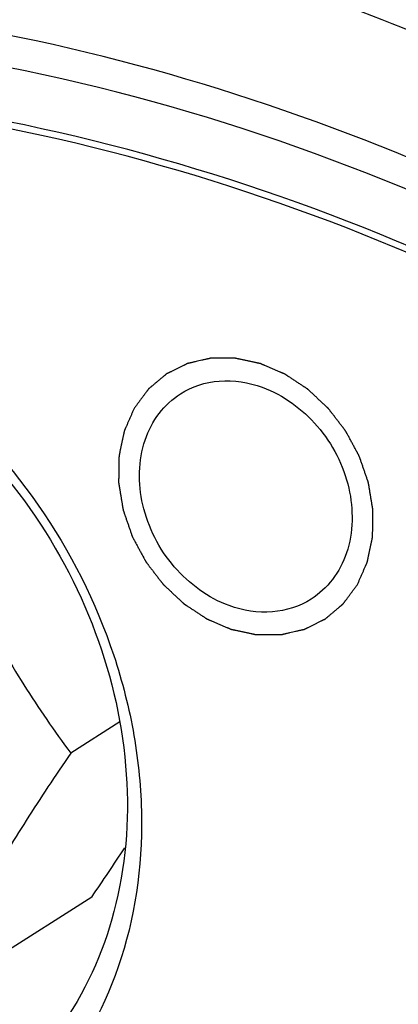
# Model space of a CAD drawing. Header units: millimetres. Extents: x 0 to 420, y 0 to 297.
# Tile 92 of 108: x 151.24 to 155.13, y 57.94 to 68.06. Entities that reach past the tile are written whole.
import ezdxf

# ---------------------------------------------------------------- set-up
doc = ezdxf.new("R2010")
doc.units = ezdxf.units.MM
doc.header["$LTSCALE"] = 23.1
doc.layers.get('0').update_dxf_attribs({"linetype": 'CONTINUOUS'})
for name, color, linetype in [('030', 7, 'CONTINUOUS'), ('NOS-TELESO', 7, 'CONTINUOUS'), ('PRIR-VYST', 7, 'CONTINUOUS')]:
    doc.layers.add(name, color=color, linetype=linetype)

msp = doc.modelspace()

# ---------------------------------------------------------------- linework, layer by layer
at = {"color": 7, "linetype": 'Continuous'}
for p, q in [((152.26472, 60.84447), (151.76047, 60.52361)), ((151.97685, 59.04536), (150.29504, 57.97521))]:
    msp.add_line(p, q, dxfattribs=at)
msp.add_arc((128.85544, 74.86578), 28.01581, 325.618784, 326.864307, dxfattribs=at)
for points, knots in [([(150.84912, 61.98214), (150.91501, 61.85215), (151.05253, 61.59648), (151.34812, 61.1044), (151.59195, 60.75184), (151.76047, 60.52361)], [0, 0, 0, 0, 0.25394619, 0.50562707, 1, 1, 1, 1]), ([(151.76047, 60.52361), (151.6818, 60.40839), (151.52743, 60.1794), (151.23456, 59.73034), (151.02726, 59.392), (150.89767, 59.16663)], [0, 0, 0, 0, 0.26022099, 0.51508829, 1, 1, 1, 1])]:
    msp.add_open_spline(points, degree=3, knots=knots, dxfattribs=at)
at = {"layer": '030', "color": 7, "linetype": 'Continuous'}
for points, knots in [([(161.24065, 63.09402), (159.69809, 64.30941), (156.41222, 66.36871), (151.0304, 68.16731), (146.45294, 68.43349), (142.99355, 67.86441), (141.35589, 67.33229), (140.57028, 67.00735)], [0, 0, 0, 0, 0.26778555, 0.52341372, 0.76631426, 0.88407475, 1, 1, 1, 1]), ([(161.10629, 62.83359), (159.40204, 64.17638), (155.74829, 66.40337), (150.65665, 67.84433), (146.63864, 68.02245), (143.75004, 67.683), (141.01123, 66.87737), (139.31826, 66.03688), (138.52143, 65.54923)], [0, 0, 0, 0, 0.2693503, 0.52465383, 0.64724746, 0.76677908, 0.88402507, 1, 1, 1, 1]), ([(160.83877, 62.39514), (159.23695, 63.65722), (155.81108, 65.76561), (151.04567, 67.19542), (147.26477, 67.46365), (144.53216, 67.23692), (141.9226, 66.58747), (140.29142, 65.87687), (139.51829, 65.45868)], [0, 0, 0, 0, 0.26881487, 0.5242265, 0.64702213, 0.76677004, 0.88413268, 1, 1, 1, 1]), ([(160.80704, 62.33997), (159.21012, 63.59819), (155.79469, 65.70007), (151.04374, 67.12516), (147.27441, 67.3921), (144.55023, 67.16564), (141.94881, 66.51767), (140.32279, 65.80889), (139.55213, 65.39179)], [0, 0, 0, 0, 0.26881746, 0.52422872, 0.64702344, 0.76677033, 0.88413235, 1, 1, 1, 1])]:
    msp.add_open_spline(points, degree=3, knots=knots, dxfattribs=at)
at = {"layer": 'NOS-TELESO', "color": 7, "linetype": 'Continuous'}
for points, knots in [([(135.04061, 70.71561), (135.54363, 71.03568), (136.58017, 71.63204), (138.21133, 72.3862), (139.91132, 72.99673), (141.67086, 73.4603), (143.48054, 73.77453), (145.33066, 73.9378), (147.21143, 73.94931), (149.76374, 73.76119), (152.9836, 73.13994), (156.12156, 72.0414), (158.57365, 70.88891), (161.00381, 69.54081), (162.73336, 68.34423), (163.83676, 67.47486)], [0, 0, 0, 0, 0.0578921, 0.11593553, 0.17427723, 0.23305565, 0.29239705, 0.35241237, 0.41319484, 0.47481824, 0.60069125, 0.73030664, 0.79652401, 0.86360011, 1, 1, 1, 1]), ([(138.43144, 23.49535), (136.93395, 24.67523), (134.11679, 27.31291), (130.58136, 31.90499), (127.81805, 37.00579), (125.93274, 42.42363), (124.99727, 47.95519), (125.04324, 52.53488), (125.5905, 56.04363), (126.24178, 58.5498), (127.13166, 60.92904), (128.25189, 63.15852), (129.59194, 65.21641), (131.13908, 67.08254), (132.87842, 68.73845), (134.79305, 70.16778), (136.86419, 71.35639), (139.07145, 72.29265), (141.39311, 72.96753), (143.80636, 73.3747), (146.28766, 73.51054), (148.81293, 73.37409), (151.35783, 72.96703), (153.89785, 72.29366), (156.40901, 71.36049), (159.71021, 69.7712), (162.03509, 68.23423), (163.49606, 67.08314)], [0, 0, 0, 0, 0.06749694, 0.13589688, 0.20434916, 0.27199707, 0.33807875, 0.40202599, 0.43313443, 0.4636319, 0.49353944, 0.52290268, 0.55179131, 0.58029713, 0.60853065, 0.63661613, 0.66468556, 0.69287172, 0.72130134, 0.75008875, 0.77933061, 0.80910215, 0.83945489, 0.87041577, 0.90198748, 0.93414976, 1, 1, 1, 1]), ([(148.34028, 69.57892), (149.50976, 69.49718), (151.87563, 69.12748), (155.34035, 68.00633), (158.69595, 66.33963), (160.78544, 64.90662), (161.78955, 64.11548)], [0, 0, 0, 0, 0.23893622, 0.48548666, 0.73946085, 1, 1, 1, 1])]:
    msp.add_open_spline(points, degree=3, knots=knots, dxfattribs=at)
at = {"layer": 'PRIR-VYST', "color": 7, "linetype": 'Continuous'}
for points, knots in [([(147.52331, 65.18044), (147.97777, 65.18632), (148.92461, 65.01597), (150.21023, 64.30951), (151.28504, 63.22967), (152.0394, 61.89), (152.39565, 60.42759), (152.30973, 58.99046), (151.7762, 57.73162), (151.13811, 57.10666), (150.78189, 56.87993)], [0, 0, 0, 0, 0.11972196, 0.24743469, 0.38094549, 0.51592424, 0.64754809, 0.77215658, 0.88877239, 1, 1, 1, 1]), ([(148.82315, 65.14352), (149.3375, 64.95248), (150.32601, 64.37716), (151.49445, 63.11681), (152.14958, 61.81953), (152.42963, 60.71543), (152.53436, 59.63417), (152.35066, 58.32993), (151.60268, 56.99924), (150.40447, 56.11494), (149.43759, 55.91725), (148.95554, 55.91101)], [0, 0, 0, 0, 0.12985611, 0.26541417, 0.40175881, 0.46874529, 0.53407943, 0.65808127, 0.77403992, 0.88590498, 1, 1, 1, 1]), ([(154.70697, 62.25709), (154.71119, 62.26674), (154.71964, 62.28603), (154.73232, 62.31498), (154.74499, 62.34392), (154.75767, 62.37287), (154.76823, 62.39699), (154.77668, 62.41628), (154.78301, 62.43076), (154.7883, 62.44282), (154.79252, 62.45247), (154.79569, 62.4597), (154.79886, 62.46694), (154.8015, 62.47297), (154.80361, 62.47779), (154.80493, 62.48081), (154.80599, 62.48322), (154.80678, 62.48503), (154.80744, 62.48654), (154.80791, 62.48759), (154.80816, 62.4882), (154.80839, 62.48863), (154.80846, 62.48915), (154.80861, 62.48982), (154.80885, 62.49099), (154.80921, 62.49266), (154.80962, 62.49467), (154.81019, 62.49735), (154.81089, 62.5007), (154.81201, 62.50606), (154.81341, 62.51276), (154.81509, 62.52079), (154.81677, 62.52883), (154.81902, 62.53955), (154.82182, 62.55294), (154.82518, 62.56901), (154.82967, 62.59044), (154.83527, 62.61723), (154.84088, 62.64402), (154.84537, 62.66545), (154.84873, 62.68153), (154.85153, 62.69492), (154.85377, 62.70564), (154.85546, 62.71368), (154.85714, 62.72171), (154.85854, 62.72841), (154.85966, 62.73377), (154.86036, 62.73712), (154.86092, 62.73979), (154.86134, 62.7418), (154.86169, 62.74348), (154.86194, 62.74465), (154.86207, 62.74532), (154.86221, 62.74581), (154.86219, 62.74636), (154.86221, 62.74707), (154.86222, 62.74831), (154.86225, 62.75009), (154.86228, 62.75222), (154.86233, 62.75506), (154.86238, 62.75862), (154.86247, 62.76431), (154.86258, 62.77142), (154.86271, 62.77995), (154.86284, 62.78848), (154.86301, 62.79985), (154.86323, 62.81407), (154.8635, 62.83114), (154.86385, 62.85389), (154.86428, 62.88232), (154.86472, 62.91076), (154.86507, 62.93351), (154.86533, 62.95057), (154.86555, 62.96479), (154.86573, 62.97617), (154.86586, 62.9847), (154.86599, 62.99323), (154.8661, 63.00034), (154.86618, 63.00603), (154.86624, 63.00958), (154.86628, 63.01243), (154.86632, 63.01456), (154.86634, 63.01634), (154.86637, 63.01758), (154.86637, 63.01829), (154.86641, 63.01882), (154.86628, 63.01938), (154.86617, 63.02012), (154.86595, 63.02141), (154.86565, 63.02325), (154.86528, 63.02547), (154.86479, 63.02842), (154.86418, 63.03211), (154.86321, 63.03801), (154.86199, 63.04539), (154.86052, 63.05425), (154.85906, 63.0631), (154.85711, 63.07491), (154.85467, 63.08967), (154.85174, 63.10738), (154.84784, 63.131), (154.84296, 63.16052), (154.83808, 63.19004), (154.83417, 63.21365), (154.83125, 63.23136), (154.82881, 63.24612), (154.82685, 63.25793), (154.82539, 63.26679), (154.82393, 63.27564), (154.82271, 63.28302), (154.82173, 63.28893), (154.82112, 63.29262), (154.82063, 63.29557), (154.82027, 63.29778), (154.81996, 63.29963), (154.81975, 63.30092), (154.81962, 63.30165), (154.81956, 63.30222), (154.81934, 63.30274), (154.81911, 63.30345), (154.81867, 63.3047), (154.81806, 63.30648), (154.81732, 63.30861), (154.81634, 63.31145), (154.81511, 63.31501), (154.81314, 63.3207), (154.81068, 63.32781), (154.80773, 63.33634), (154.80477, 63.34488), (154.80084, 63.35625), (154.79592, 63.37047), (154.79001, 63.38754), (154.78214, 63.4103), (154.7723, 63.43874), (154.76246, 63.46718), (154.75459, 63.48994), (154.74868, 63.50701), (154.74376, 63.52123), (154.73983, 63.53261), (154.73688, 63.54114), (154.73392, 63.54967), (154.73146, 63.55678), (154.7295, 63.56247), (154.72827, 63.56603), (154.72728, 63.56887), (154.72655, 63.57101), (154.72593, 63.57278), (154.7255, 63.57403), (154.72525, 63.57474), (154.72509, 63.57528), (154.72479, 63.57577), (154.72444, 63.57645), (154.7238, 63.57762), (154.7229, 63.57929), (154.72181, 63.5813), (154.72037, 63.58398), (154.71856, 63.58733), (154.71567, 63.59269), (154.71205, 63.59939), (154.70771, 63.60743), (154.70337, 63.61547), (154.69758, 63.62619), (154.69035, 63.63959), (154.68167, 63.65568), (154.6701, 63.67712), (154.65563, 63.70392), (154.64117, 63.73072), (154.6296, 63.75216), (154.62092, 63.76824), (154.61368, 63.78164), (154.6079, 63.79236), (154.60356, 63.8004), (154.59922, 63.80844), (154.5956, 63.81514), (154.59271, 63.8205), (154.5909, 63.82385), (154.58946, 63.82653), (154.58837, 63.82855), (154.58746, 63.83022), (154.58684, 63.83139), (154.58647, 63.83206), (154.58622, 63.83258), (154.58585, 63.83301), (154.58539, 63.83362), (154.58458, 63.83468), (154.58342, 63.83619), (154.58203, 63.838), (154.58018, 63.84041), (154.57786, 63.84343), (154.57415, 63.84825), (154.56952, 63.85429), (154.56395, 63.86153), (154.55839, 63.86877), (154.55098, 63.87843), (154.54171, 63.8905), (154.53058, 63.90498), (154.51575, 63.92429), (154.49721, 63.94843), (154.47867, 63.97257), (154.46384, 63.99188), (154.45272, 64.00636), (154.44345, 64.01843), (154.43603, 64.02808), (154.43047, 64.03532), (154.42491, 64.04257), (154.42027, 64.0486), (154.41656, 64.05343), (154.41425, 64.05645), (154.41239, 64.05886), (154.411, 64.06067), (154.40984, 64.06218), (154.40904, 64.06324), (154.40856, 64.06383), (154.40824, 64.06431), (154.4078, 64.06468), (154.40725, 64.06521), (154.40627, 64.06612), (154.40487, 64.06742), (154.4032, 64.06899), (154.40097, 64.07108), (154.39818, 64.07369), (154.39371, 64.07787), (154.38813, 64.08309), (154.38143, 64.08935), (154.37473, 64.09562), (154.3658, 64.10397), (154.35464, 64.11441), (154.34125, 64.12694), (154.32339, 64.14365), (154.30106, 64.16454), (154.27874, 64.18542), (154.26088, 64.20213), (154.24749, 64.21466), (154.23632, 64.2251), (154.22739, 64.23346), (154.2207, 64.23972), (154.214, 64.24599), (154.20842, 64.25121), (154.20395, 64.25539), (154.20116, 64.258), (154.19893, 64.26008), (154.19726, 64.26165), (154.19586, 64.26295), (154.19488, 64.26387), (154.19432, 64.26438), (154.19392, 64.26481), (154.19344, 64.26508), (154.19284, 64.26549), (154.19176, 64.26619), (154.19024, 64.2672), (154.1884, 64.26841), (154.18595, 64.27002), (154.18289, 64.27203), (154.178, 64.27525), (154.17188, 64.27928), (154.16453, 64.28411), (154.15719, 64.28894), (154.1474, 64.29538), (154.13516, 64.30344), (154.12047, 64.3131), (154.10089, 64.32598), (154.07641, 64.34209), (154.05193, 64.35819), (154.03235, 64.37108), (154.01766, 64.38074), (154.00542, 64.38879), (153.99563, 64.39524), (153.98829, 64.40007), (153.98095, 64.4049), (153.97483, 64.40893), (153.96993, 64.41215), (153.96687, 64.41416), (153.96442, 64.41577), (153.96259, 64.41698), (153.96106, 64.41798), (153.95999, 64.41869), (153.95937, 64.41909), (153.95892, 64.41942), (153.95843, 64.4196), (153.95778, 64.41989), (153.95663, 64.42036), (153.95501, 64.42106), (153.95305, 64.4219), (153.95045, 64.42301), (153.94719, 64.4244), (153.94198, 64.42662), (153.93546, 64.4294), (153.92764, 64.43273), (153.91982, 64.43607), (153.9094, 64.44051), (153.89636, 64.44607), (153.88073, 64.45274), (153.85988, 64.46163), (153.83381, 64.47274), (153.80775, 64.48385), (153.7869, 64.49275), (153.77126, 64.49941), (153.75823, 64.50497), (153.7478, 64.50942), (153.73998, 64.51275), (153.73216, 64.51608), (153.72565, 64.51886), (153.72044, 64.52109), (153.71718, 64.52247), (153.71457, 64.52359), (153.71262, 64.52442), (153.71099, 64.52511), (153.70985, 64.5256), (153.7092, 64.52587), (153.70871, 64.52612), (153.70821, 64.52619), (153.70754, 64.52634), (153.70637, 64.52658), (153.70471, 64.52694), (153.70271, 64.52737), (153.70004, 64.52794), (153.69671, 64.52865), (153.69138, 64.52979), (153.68472, 64.53122), (153.67672, 64.53292), (153.66872, 64.53463), (153.65806, 64.53691), (153.64473, 64.53976), (153.62874, 64.54318), (153.60741, 64.54774), (153.58076, 64.55344), (153.5541, 64.55914), (153.53278, 64.5637), (153.51678, 64.56712), (153.50346, 64.56997), (153.49279, 64.57225), (153.4848, 64.57395), (153.4768, 64.57566), (153.47014, 64.57709), (153.4648, 64.57823), (153.46147, 64.57894), (153.45881, 64.57951), (153.45681, 64.57994), (153.45514, 64.58029), (153.45398, 64.58055), (153.45331, 64.58068), (153.45281, 64.58082), (153.45231, 64.58079), (153.45164, 64.5808), (153.45047, 64.58079), (153.44881, 64.5808), (153.4468, 64.5808), (153.44413, 64.5808), (153.4408, 64.5808), (153.43546, 64.5808), (153.42879, 64.58081), (153.42078, 64.58081), (153.41277, 64.58082), (153.4021, 64.58082), (153.38875, 64.58083), (153.37273, 64.58084), (153.35138, 64.58085), (153.32469, 64.58087), (153.298, 64.58089), (153.27664, 64.5809), (153.26063, 64.58091), (153.24728, 64.58092), (153.23661, 64.58092), (153.2286, 64.58093), (153.22059, 64.58093), (153.21392, 64.58094), (153.20858, 64.58094), (153.20524, 64.58094), (153.20258, 64.58094), (153.20057, 64.58095), (153.19891, 64.58094), (153.19774, 64.58095), (153.19707, 64.58094), (153.19656, 64.58098), (153.19611, 64.58083), (153.19548, 64.58071), (153.1944, 64.58045), (153.19285, 64.5801), (153.19099, 64.57967), (153.18852, 64.57911), (153.18542, 64.5784), (153.18046, 64.57726), (153.17427, 64.57585), (153.16684, 64.57415), (153.1594, 64.57245), (153.14949, 64.57018), (153.1371, 64.56735), (153.12224, 64.56395), (153.10242, 64.55941), (153.07764, 64.55374), (153.05286, 64.54808), (153.03304, 64.54354), (153.01817, 64.54014), (153.00579, 64.53731), (152.99588, 64.53504), (152.98844, 64.53334), (152.98101, 64.53164), (152.97481, 64.53023), (152.96986, 64.52909), (152.96676, 64.52838), (152.96428, 64.52782), (152.96243, 64.52739), (152.96088, 64.52703), (152.95979, 64.52679), (152.95918, 64.52664), (152.9587, 64.52657), (152.95829, 64.52633), (152.95773, 64.52606), (152.95675, 64.52557), (152.95535, 64.52488), (152.95367, 64.52405), (152.95143, 64.52294), (152.94863, 64.52155), (152.94415, 64.51934), (152.93855, 64.51657), (152.93184, 64.51324), (152.92512, 64.50991), (152.91616, 64.50548), (152.90496, 64.49994), (152.89153, 64.49329), (152.87361, 64.48442), (152.85122, 64.47334), (152.82882, 64.46225), (152.81091, 64.45338), (152.79747, 64.44673), (152.78628, 64.44119), (152.77732, 64.43676), (152.7706, 64.43343), (152.76388, 64.43011), (152.75828, 64.42734), (152.75381, 64.42512), (152.75101, 64.42373), (152.74877, 64.42263), (152.74709, 64.4218), (152.74569, 64.4211), (152.74471, 64.42062), (152.74415, 64.42033), (152.74371, 64.42016), (152.74337, 64.41982), (152.74289, 64.41943), (152.74205, 64.41872), (152.74085, 64.41772), (152.73942, 64.41651), (152.7375, 64.41491), (152.73511, 64.4129), (152.73128, 64.40968), (152.72649, 64.40566), (152.72074, 64.40084), (152.71499, 64.39601), (152.70733, 64.38958), (152.69775, 64.38154), (152.68625, 64.37189), (152.67093, 64.35903), (152.65177, 64.34295), (152.63261, 64.32687), (152.61729, 64.31401), (152.60579, 64.30436), (152.59621, 64.29632), (152.58855, 64.28989), (152.5828, 64.28507), (152.57706, 64.28024), (152.57227, 64.27623), (152.56843, 64.27301), (152.56604, 64.271), (152.56412, 64.26939), (152.56269, 64.26819), (152.56149, 64.26718), (152.56065, 64.26648), (152.56018, 64.26607), (152.55979, 64.2658), (152.55953, 64.26538), (152.55914, 64.26486), (152.55847, 64.26395), (152.5575, 64.26265), (152.55634, 64.26108), (152.5548, 64.25899), (152.55287, 64.25639), (152.54979, 64.25221), (152.54593, 64.247), (152.54131, 64.24074), (152.53668, 64.23448), (152.53051, 64.22614), (152.5228, 64.21571), (152.51354, 64.20319), (152.5012, 64.1865), (152.48578, 64.16564), (152.46727, 64.1406), (152.44877, 64.11557), (152.43026, 64.09053), (152.41792, 64.07384), (152.41175, 64.0655)], [0, 0, 0, 0, 0.0078125, 0.015625, 0.0234375, 0.03125, 0.0390625, 0.04296875, 0.046875, 0.05078125, 0.05273438, 0.0546875, 0.05664062, 0.05859375, 0.05957031, 0.06054688, 0.06103516, 0.06152344, 0.06201172, 0.06225586, 0.06237793, 0.0625, 0.06262207, 0.06274414, 0.06298828, 0.06347656, 0.06396484, 0.06445312, 0.06542969, 0.06640625, 0.06835938, 0.0703125, 0.07226562, 0.07421875, 0.078125, 0.08203125, 0.0859375, 0.09375, 0.1015625, 0.10546875, 0.109375, 0.11328125, 0.11523438, 0.1171875, 0.11914062, 0.12109375, 0.12207031, 0.12304688, 0.12353516, 0.12402344, 0.12451172, 0.12475586, 0.12487793, 0.125, 0.12512207, 0.12524414, 0.12548828, 0.12597656, 0.12646484, 0.12695312, 0.12792969, 0.12890625, 0.13085938, 0.1328125, 0.13476562, 0.13671875, 0.140625, 0.14453125, 0.1484375, 0.15625, 0.1640625, 0.16796875, 0.171875, 0.17578125, 0.17773438, 0.1796875, 0.18164062, 0.18359375, 0.18457031, 0.18554688, 0.18603516, 0.18652344, 0.18701172, 0.18725586, 0.18737793, 0.1875, 0.18762207, 0.18774414, 0.18798828, 0.18847656, 0.18896484, 0.18945312, 0.19042969, 0.19140625, 0.19335938, 0.1953125, 0.19726562, 0.19921875, 0.203125, 0.20703125, 0.2109375, 0.21875, 0.2265625, 0.23046875, 0.234375, 0.23828125, 0.24023438, 0.2421875, 0.24414062, 0.24609375, 0.24707031, 0.24804688, 0.24853516, 0.24902344, 0.24951172, 0.24975586, 0.24987793, 0.25, 0.25012207, 0.25024414, 0.25048828, 0.25097656, 0.25146484, 0.25195312, 0.25292969, 0.25390625, 0.25585938, 0.2578125, 0.25976562, 0.26171875, 0.265625, 0.26953125, 0.2734375, 0.28125, 0.2890625, 0.29296875, 0.296875, 0.30078125, 0.30273438, 0.3046875, 0.30664062, 0.30859375, 0.30957031, 0.31054688, 0.31103516, 0.31152344, 0.31201172, 0.31225586, 0.31237793, 0.3125, 0.31262207, 0.31274414, 0.31298828, 0.31347656, 0.31396484, 0.31445312, 0.31542969, 0.31640625, 0.31835938, 0.3203125, 0.32226562, 0.32421875, 0.328125, 0.33203125, 0.3359375, 0.34375, 0.3515625, 0.35546875, 0.359375, 0.36328125, 0.36523438, 0.3671875, 0.36914062, 0.37109375, 0.37207031, 0.37304688, 0.37353516, 0.37402344, 0.37451172, 0.37475586, 0.37487793, 0.375, 0.37512207, 0.37524414, 0.37548828, 0.37597656, 0.37646484, 0.37695312, 0.37792969, 0.37890625, 0.38085938, 0.3828125, 0.38476562, 0.38671875, 0.390625, 0.39453125, 0.3984375, 0.40625, 0.4140625, 0.41796875, 0.421875, 0.42578125, 0.42773438, 0.4296875, 0.43164062, 0.43359375, 0.43457031, 0.43554688, 0.43603516, 0.43652344, 0.43701172, 0.43725586, 0.43737793, 0.4375, 0.43762207, 0.43774414, 0.43798828, 0.43847656, 0.43896484, 0.43945312, 0.44042969, 0.44140625, 0.44335938, 0.4453125, 0.44726562, 0.44921875, 0.453125, 0.45703125, 0.4609375, 0.46875, 0.4765625, 0.48046875, 0.484375, 0.48828125, 0.49023438, 0.4921875, 0.49414062, 0.49609375, 0.49707031, 0.49804688, 0.49853516, 0.49902344, 0.49951172, 0.49975586, 0.49987793, 0.5, 0.50012207, 0.50024414, 0.50048828, 0.50097656, 0.50146484, 0.50195312, 0.50292969, 0.50390625, 0.50585938, 0.5078125, 0.50976562, 0.51171875, 0.515625, 0.51953125, 0.5234375, 0.53125, 0.5390625, 0.54296875, 0.546875, 0.55078125, 0.55273438, 0.5546875, 0.55664062, 0.55859375, 0.55957031, 0.56054688, 0.56103516, 0.56152344, 0.56201172, 0.56225586, 0.56237793, 0.5625, 0.56262207, 0.56274414, 0.56298828, 0.56347656, 0.56396484, 0.56445312, 0.56542969, 0.56640625, 0.56835938, 0.5703125, 0.57226562, 0.57421875, 0.578125, 0.58203125, 0.5859375, 0.59375, 0.6015625, 0.60546875, 0.609375, 0.61328125, 0.61523438, 0.6171875, 0.61914062, 0.62109375, 0.62207031, 0.62304688, 0.62353516, 0.62402344, 0.62451172, 0.62475586, 0.62487793, 0.625, 0.62512207, 0.62524414, 0.62548828, 0.62597656, 0.62646484, 0.62695312, 0.62792969, 0.62890625, 0.63085938, 0.6328125, 0.63476562, 0.63671875, 0.640625, 0.64453125, 0.6484375, 0.65625, 0.6640625, 0.66796875, 0.671875, 0.67578125, 0.67773438, 0.6796875, 0.68164062, 0.68359375, 0.68457031, 0.68554688, 0.68603516, 0.68652344, 0.68701172, 0.68725586, 0.68737793, 0.6875, 0.68762207, 0.68774414, 0.68798828, 0.68847656, 0.68896484, 0.68945312, 0.69042969, 0.69140625, 0.69335938, 0.6953125, 0.69726562, 0.69921875, 0.703125, 0.70703125, 0.7109375, 0.71875, 0.7265625, 0.73046875, 0.734375, 0.73828125, 0.74023438, 0.7421875, 0.74414062, 0.74609375, 0.74707031, 0.74804688, 0.74853516, 0.74902344, 0.74951172, 0.74975586, 0.74987793, 0.75, 0.75012207, 0.75024414, 0.75048828, 0.75097656, 0.75146484, 0.75195312, 0.75292969, 0.75390625, 0.75585938, 0.7578125, 0.75976562, 0.76171875, 0.765625, 0.76953125, 0.7734375, 0.78125, 0.7890625, 0.79296875, 0.796875, 0.80078125, 0.80273438, 0.8046875, 0.80664062, 0.80859375, 0.80957031, 0.81054688, 0.81103516, 0.81152344, 0.81201172, 0.81225586, 0.81237793, 0.8125, 0.81262207, 0.81274414, 0.81298828, 0.81347656, 0.81396484, 0.81445312, 0.81542969, 0.81640625, 0.81835938, 0.8203125, 0.82226562, 0.82421875, 0.828125, 0.83203125, 0.8359375, 0.84375, 0.8515625, 0.85546875, 0.859375, 0.86328125, 0.86523438, 0.8671875, 0.86914062, 0.87109375, 0.87207031, 0.87304688, 0.87353516, 0.87402344, 0.87451172, 0.87475586, 0.87487793, 0.875, 0.87512207, 0.87524414, 0.87548828, 0.87597656, 0.87646484, 0.87695312, 0.87792969, 0.87890625, 0.88085938, 0.8828125, 0.88476562, 0.88671875, 0.890625, 0.89453125, 0.8984375, 0.90625, 0.9140625, 0.91796875, 0.921875, 0.92578125, 0.92773438, 0.9296875, 0.93164062, 0.93359375, 0.93457031, 0.93554688, 0.93603516, 0.93652344, 0.93701172, 0.93725586, 0.93737793, 0.9375, 0.93762207, 0.93774414, 0.93798828, 0.93847656, 0.93896484, 0.93945312, 0.94042969, 0.94140625, 0.94335938, 0.9453125, 0.94726562, 0.94921875, 0.953125, 0.95703125, 0.9609375, 0.96875, 0.9765625, 0.984375, 0.9921875, 1, 1, 1, 1]), ([(152.88802, 64.21571), (153.00589, 64.29073), (153.29387, 64.38327), (153.58895, 64.33424), (153.72917, 64.28313)], [0, 0, 0, 0, 0.48351283, 1, 1, 1, 1]), ([(153.72917, 64.28313), (153.94589, 64.20412), (154.34249, 63.91165), (154.669, 63.2784), (154.66436, 62.68355), (154.46618, 62.30096), (154.31435, 62.16012), (154.23069, 62.10688)], [0, 0, 0, 0, 0.25842286, 0.52521878, 0.7736232, 0.88891297, 1, 1, 1, 1]), ([(153.38955, 62.03946), (153.17283, 62.11847), (152.77623, 62.41094), (152.44972, 63.04419), (152.45436, 63.63904), (152.65254, 64.02163), (152.80437, 64.16247), (152.88802, 64.21571)], [0, 0, 0, 0, 0.25842286, 0.52521878, 0.7736232, 0.88891297, 1, 1, 1, 1]), ([(152.41175, 64.0655), (152.40752, 64.05585), (152.39908, 64.03656), (152.3864, 64.00761), (152.37373, 63.97867), (152.36105, 63.94972), (152.35049, 63.9256), (152.34204, 63.90631), (152.3357, 63.89183), (152.33042, 63.87977), (152.3262, 63.87013), (152.32303, 63.86289), (152.31986, 63.85565), (152.31722, 63.84962), (152.31511, 63.8448), (152.31379, 63.84178), (152.31273, 63.83937), (152.31194, 63.83756), (152.31128, 63.83605), (152.31081, 63.835), (152.31056, 63.83439), (152.31033, 63.83396), (152.31026, 63.83344), (152.31011, 63.83277), (152.30987, 63.8316), (152.30951, 63.82993), (152.30909, 63.82792), (152.30853, 63.82524), (152.30783, 63.82189), (152.30671, 63.81653), (152.30531, 63.80983), (152.30363, 63.8018), (152.30195, 63.79376), (152.2997, 63.78304), (152.2969, 63.76965), (152.29354, 63.75358), (152.28905, 63.73215), (152.28344, 63.70536), (152.27784, 63.67857), (152.27335, 63.65714), (152.26999, 63.64106), (152.26719, 63.62767), (152.26494, 63.61695), (152.26326, 63.60891), (152.26158, 63.60088), (152.26018, 63.59418), (152.25906, 63.58882), (152.25836, 63.58547), (152.2578, 63.5828), (152.25737, 63.58079), (152.25703, 63.57911), (152.25678, 63.57794), (152.25665, 63.57727), (152.25651, 63.57678), (152.25653, 63.57623), (152.25651, 63.57552), (152.2565, 63.57428), (152.25647, 63.5725), (152.25644, 63.57037), (152.25639, 63.56753), (152.25634, 63.56397), (152.25625, 63.55828), (152.25614, 63.55117), (152.25601, 63.54264), (152.25588, 63.53411), (152.2557, 63.52274), (152.25549, 63.50852), (152.25522, 63.49145), (152.25487, 63.4687), (152.25444, 63.44027), (152.254, 63.41183), (152.25365, 63.38908), (152.25339, 63.37202), (152.25317, 63.3578), (152.25299, 63.34642), (152.25286, 63.33789), (152.25273, 63.32936), (152.25262, 63.32225), (152.25253, 63.31656), (152.25248, 63.31301), (152.25244, 63.31016), (152.2524, 63.30803), (152.25238, 63.30625), (152.25235, 63.30501), (152.25235, 63.3043), (152.25231, 63.30377), (152.25244, 63.30321), (152.25255, 63.30248), (152.25277, 63.30118), (152.25307, 63.29934), (152.25344, 63.29712), (152.25392, 63.29417), (152.25453, 63.29048), (152.25551, 63.28458), (152.25673, 63.2772), (152.25819, 63.26834), (152.25966, 63.25949), (152.26161, 63.24768), (152.26405, 63.23292), (152.26698, 63.21521), (152.27088, 63.19159), (152.27576, 63.16207), (152.28064, 63.13255), (152.28454, 63.10894), (152.28747, 63.09123), (152.28991, 63.07647), (152.29186, 63.06466), (152.29333, 63.0558), (152.29479, 63.04695), (152.29601, 63.03957), (152.29699, 63.03366), (152.2976, 63.02997), (152.29809, 63.02702), (152.29845, 63.02481), (152.29876, 63.02296), (152.29897, 63.02167), (152.2991, 63.02094), (152.29916, 63.02037), (152.29938, 63.01985), (152.29961, 63.01914), (152.30005, 63.01789), (152.30066, 63.01611), (152.3014, 63.01398), (152.30238, 63.01114), (152.30361, 63.00758), (152.30558, 63.00189), (152.30804, 62.99478), (152.31099, 62.98625), (152.31394, 62.97771), (152.31788, 62.96634), (152.3228, 62.95212), (152.3287, 62.93505), (152.33658, 62.91229), (152.34642, 62.88385), (152.35626, 62.85541), (152.36413, 62.83265), (152.37003, 62.81558), (152.37495, 62.80136), (152.37889, 62.78998), (152.38184, 62.78145), (152.38479, 62.77292), (152.38725, 62.76581), (152.38922, 62.76012), (152.39045, 62.75656), (152.39144, 62.75372), (152.39217, 62.75159), (152.39279, 62.74981), (152.39322, 62.74856), (152.39347, 62.74785), (152.39363, 62.74731), (152.39393, 62.74682), (152.39428, 62.74614), (152.39492, 62.74497), (152.39582, 62.7433), (152.39691, 62.74129), (152.39835, 62.73861), (152.40016, 62.73526), (152.40305, 62.7299), (152.40667, 62.7232), (152.41101, 62.71516), (152.41535, 62.70712), (152.42113, 62.6964), (152.42837, 62.683), (152.43705, 62.66691), (152.44862, 62.64547), (152.46308, 62.61867), (152.47755, 62.59187), (152.48912, 62.57043), (152.4978, 62.55435), (152.50503, 62.54095), (152.51082, 62.53023), (152.51516, 62.52219), (152.5195, 62.51415), (152.52312, 62.50745), (152.52601, 62.50209), (152.52782, 62.49874), (152.52926, 62.49606), (152.53035, 62.49404), (152.53125, 62.49237), (152.53188, 62.4912), (152.53225, 62.49053), (152.5325, 62.49001), (152.53287, 62.48958), (152.53333, 62.48897), (152.53414, 62.48791), (152.5353, 62.4864), (152.53669, 62.48459), (152.53854, 62.48218), (152.54086, 62.47916), (152.54457, 62.47434), (152.5492, 62.4683), (152.55477, 62.46106), (152.56033, 62.45382), (152.56774, 62.44416), (152.57701, 62.43209), (152.58814, 62.41761), (152.60297, 62.3983), (152.62151, 62.37416), (152.64005, 62.35002), (152.65488, 62.33071), (152.666, 62.31623), (152.67527, 62.30416), (152.68269, 62.29451), (152.68825, 62.28727), (152.69381, 62.28002), (152.69845, 62.27399), (152.70215, 62.26916), (152.70447, 62.26614), (152.70633, 62.26373), (152.70772, 62.26192), (152.70888, 62.26041), (152.70968, 62.25935), (152.71016, 62.25876), (152.71048, 62.25828), (152.71092, 62.25791), (152.71147, 62.25738), (152.71245, 62.25647), (152.71385, 62.25517), (152.71552, 62.2536), (152.71775, 62.25151), (152.72054, 62.2489), (152.72501, 62.24473), (152.73059, 62.2395), (152.73729, 62.23324), (152.74398, 62.22697), (152.75291, 62.21862), (152.76408, 62.20818), (152.77747, 62.19565), (152.79533, 62.17894), (152.81765, 62.15805), (152.83998, 62.13717), (152.85784, 62.12046), (152.87123, 62.10793), (152.8824, 62.09749), (152.89133, 62.08913), (152.89802, 62.08287), (152.90472, 62.0766), (152.9103, 62.07138), (152.91477, 62.0672), (152.91756, 62.06459), (152.91979, 62.06251), (152.92146, 62.06094), (152.92286, 62.05964), (152.92383, 62.05872), (152.9244, 62.05821), (152.9248, 62.05778), (152.92527, 62.05751), (152.92588, 62.0571), (152.92696, 62.0564), (152.92848, 62.05539), (152.93032, 62.05418), (152.93277, 62.05257), (152.93583, 62.05056), (152.94072, 62.04734), (152.94684, 62.04331), (152.95419, 62.03848), (152.96153, 62.03365), (152.97132, 62.02721), (152.98356, 62.01915), (152.99825, 62.00949), (153.01783, 61.99661), (153.04231, 61.9805), (153.06679, 61.9644), (153.08637, 61.95151), (153.10105, 61.94185), (153.11329, 61.9338), (153.12308, 61.92735), (153.13043, 61.92252), (153.13777, 61.91769), (153.14389, 61.91366), (153.14879, 61.91044), (153.15185, 61.90843), (153.15429, 61.90682), (153.15613, 61.90561), (153.15766, 61.90461), (153.15873, 61.9039), (153.15935, 61.9035), (153.15979, 61.90317), (153.16029, 61.90299), (153.16094, 61.9027), (153.16208, 61.90223), (153.16371, 61.90153), (153.16567, 61.90069), (153.16827, 61.89958), (153.17153, 61.89819), (153.17674, 61.89597), (153.18326, 61.89319), (153.19108, 61.88986), (153.1989, 61.88652), (153.20932, 61.88208), (153.22235, 61.87652), (153.23799, 61.86985), (153.25884, 61.86096), (153.28491, 61.84985), (153.31097, 61.83874), (153.33182, 61.82984), (153.34746, 61.82318), (153.36049, 61.81762), (153.37092, 61.81317), (153.37874, 61.80984), (153.38655, 61.80651), (153.39307, 61.80373), (153.39828, 61.8015), (153.40154, 61.80012), (153.40415, 61.799), (153.4061, 61.79817), (153.40773, 61.79748), (153.40887, 61.79699), (153.40952, 61.79672), (153.41001, 61.79647), (153.41051, 61.7964), (153.41118, 61.79625), (153.41234, 61.79601), (153.41401, 61.79565), (153.41601, 61.79522), (153.41867, 61.79465), (153.42201, 61.79394), (153.42734, 61.7928), (153.434, 61.79137), (153.442, 61.78967), (153.45, 61.78796), (153.46066, 61.78568), (153.47399, 61.78283), (153.48998, 61.77941), (153.5113, 61.77485), (153.53796, 61.76915), (153.56462, 61.76345), (153.58594, 61.75889), (153.60193, 61.75547), (153.61526, 61.75262), (153.62592, 61.75034), (153.63392, 61.74864), (153.64192, 61.74693), (153.64858, 61.7455), (153.65391, 61.74436), (153.65725, 61.74365), (153.65991, 61.74308), (153.66191, 61.74265), (153.66358, 61.7423), (153.66474, 61.74204), (153.66541, 61.74191), (153.66591, 61.74177), (153.66641, 61.7418), (153.66708, 61.74179), (153.66824, 61.7418), (153.66991, 61.74179), (153.67191, 61.74179), (153.67458, 61.74179), (153.67792, 61.74179), (153.68326, 61.74179), (153.68993, 61.74178), (153.69794, 61.74178), (153.70595, 61.74177), (153.71662, 61.74177), (153.72997, 61.74176), (153.74598, 61.74175), (153.76734, 61.74174), (153.79403, 61.74172), (153.82072, 61.7417), (153.84207, 61.74169), (153.85809, 61.74168), (153.87143, 61.74167), (153.88211, 61.74167), (153.89012, 61.74166), (153.89813, 61.74166), (153.9048, 61.74165), (153.91014, 61.74165), (153.91347, 61.74165), (153.91614, 61.74165), (153.91815, 61.74164), (153.91981, 61.74165), (153.92098, 61.74164), (153.92165, 61.74165), (153.92216, 61.74161), (153.92261, 61.74176), (153.92323, 61.74188), (153.92432, 61.74214), (153.92587, 61.74249), (153.92772, 61.74292), (153.9302, 61.74348), (153.9333, 61.74419), (153.93825, 61.74533), (153.94445, 61.74674), (153.95188, 61.74844), (153.95931, 61.75014), (153.96923, 61.75241), (153.98161, 61.75524), (153.99648, 61.75864), (154.0163, 61.76318), (154.04108, 61.76885), (154.06586, 61.77451), (154.08568, 61.77905), (154.10054, 61.78245), (154.11293, 61.78528), (154.12284, 61.78755), (154.13028, 61.78925), (154.13771, 61.79095), (154.1439, 61.79237), (154.14886, 61.7935), (154.15196, 61.79421), (154.15443, 61.79477), (154.15629, 61.7952), (154.15784, 61.79556), (154.15893, 61.7958), (154.15954, 61.79595), (154.16002, 61.79602), (154.16043, 61.79626), (154.16099, 61.79653), (154.16197, 61.79702), (154.16337, 61.79771), (154.16505, 61.79854), (154.16729, 61.79965), (154.17009, 61.80104), (154.17457, 61.80325), (154.18016, 61.80602), (154.18688, 61.80935), (154.1936, 61.81268), (154.20256, 61.81711), (154.21375, 61.82265), (154.22719, 61.8293), (154.24511, 61.83817), (154.2675, 61.84925), (154.28989, 61.86034), (154.30781, 61.86921), (154.32125, 61.87586), (154.33244, 61.8814), (154.3414, 61.88583), (154.34812, 61.88916), (154.35484, 61.89248), (154.36043, 61.89525), (154.36491, 61.89747), (154.36771, 61.89886), (154.36995, 61.89996), (154.37163, 61.90079), (154.37303, 61.90149), (154.37401, 61.90197), (154.37457, 61.90226), (154.37501, 61.90243), (154.37535, 61.90277), (154.37583, 61.90316), (154.37667, 61.90387), (154.37786, 61.90487), (154.3793, 61.90608), (154.38122, 61.90768), (154.38361, 61.90969), (154.38744, 61.91291), (154.39223, 61.91693), (154.39798, 61.92175), (154.40373, 61.92658), (154.41139, 61.93301), (154.42097, 61.94105), (154.43246, 61.9507), (154.44779, 61.96356), (154.46695, 61.97964), (154.48611, 61.99572), (154.50143, 62.00858), (154.51293, 62.01823), (154.52251, 62.02627), (154.53017, 62.0327), (154.53592, 62.03752), (154.54166, 62.04235), (154.54645, 62.04636), (154.55028, 62.04958), (154.55268, 62.05159), (154.55459, 62.0532), (154.55603, 62.0544), (154.55723, 62.05541), (154.55807, 62.05611), (154.55854, 62.05652), (154.55893, 62.05679), (154.55919, 62.05721), (154.55958, 62.05773), (154.56025, 62.05864), (154.56122, 62.05994), (154.56238, 62.06151), (154.56392, 62.0636), (154.56585, 62.0662), (154.56893, 62.07038), (154.57279, 62.07559), (154.57741, 62.08185), (154.58204, 62.08811), (154.58821, 62.09645), (154.59592, 62.10688), (154.60517, 62.1194), (154.61751, 62.13609), (154.63294, 62.15695), (154.65144, 62.18199), (154.66995, 62.20702), (154.68846, 62.23206), (154.7008, 62.24875), (154.70697, 62.25709)], [0, 0, 0, 0, 0.0078125, 0.015625, 0.0234375, 0.03125, 0.0390625, 0.04296875, 0.046875, 0.05078125, 0.05273438, 0.0546875, 0.05664062, 0.05859375, 0.05957031, 0.06054688, 0.06103516, 0.06152344, 0.06201172, 0.06225586, 0.06237793, 0.0625, 0.06262207, 0.06274414, 0.06298828, 0.06347656, 0.06396484, 0.06445312, 0.06542969, 0.06640625, 0.06835938, 0.0703125, 0.07226562, 0.07421875, 0.078125, 0.08203125, 0.0859375, 0.09375, 0.1015625, 0.10546875, 0.109375, 0.11328125, 0.11523438, 0.1171875, 0.11914062, 0.12109375, 0.12207031, 0.12304688, 0.12353516, 0.12402344, 0.12451172, 0.12475586, 0.12487793, 0.125, 0.12512207, 0.12524414, 0.12548828, 0.12597656, 0.12646484, 0.12695312, 0.12792969, 0.12890625, 0.13085938, 0.1328125, 0.13476562, 0.13671875, 0.140625, 0.14453125, 0.1484375, 0.15625, 0.1640625, 0.16796875, 0.171875, 0.17578125, 0.17773438, 0.1796875, 0.18164062, 0.18359375, 0.18457031, 0.18554688, 0.18603516, 0.18652344, 0.18701172, 0.18725586, 0.18737793, 0.1875, 0.18762207, 0.18774414, 0.18798828, 0.18847656, 0.18896484, 0.18945312, 0.19042969, 0.19140625, 0.19335938, 0.1953125, 0.19726562, 0.19921875, 0.203125, 0.20703125, 0.2109375, 0.21875, 0.2265625, 0.23046875, 0.234375, 0.23828125, 0.24023438, 0.2421875, 0.24414062, 0.24609375, 0.24707031, 0.24804688, 0.24853516, 0.24902344, 0.24951172, 0.24975586, 0.24987793, 0.25, 0.25012207, 0.25024414, 0.25048828, 0.25097656, 0.25146484, 0.25195312, 0.25292969, 0.25390625, 0.25585938, 0.2578125, 0.25976562, 0.26171875, 0.265625, 0.26953125, 0.2734375, 0.28125, 0.2890625, 0.29296875, 0.296875, 0.30078125, 0.30273438, 0.3046875, 0.30664062, 0.30859375, 0.30957031, 0.31054688, 0.31103516, 0.31152344, 0.31201172, 0.31225586, 0.31237793, 0.3125, 0.31262207, 0.31274414, 0.31298828, 0.31347656, 0.31396484, 0.31445312, 0.31542969, 0.31640625, 0.31835938, 0.3203125, 0.32226562, 0.32421875, 0.328125, 0.33203125, 0.3359375, 0.34375, 0.3515625, 0.35546875, 0.359375, 0.36328125, 0.36523438, 0.3671875, 0.36914062, 0.37109375, 0.37207031, 0.37304688, 0.37353516, 0.37402344, 0.37451172, 0.37475586, 0.37487793, 0.375, 0.37512207, 0.37524414, 0.37548828, 0.37597656, 0.37646484, 0.37695312, 0.37792969, 0.37890625, 0.38085938, 0.3828125, 0.38476562, 0.38671875, 0.390625, 0.39453125, 0.3984375, 0.40625, 0.4140625, 0.41796875, 0.421875, 0.42578125, 0.42773438, 0.4296875, 0.43164062, 0.43359375, 0.43457031, 0.43554688, 0.43603516, 0.43652344, 0.43701172, 0.43725586, 0.43737793, 0.4375, 0.43762207, 0.43774414, 0.43798828, 0.43847656, 0.43896484, 0.43945312, 0.44042969, 0.44140625, 0.44335938, 0.4453125, 0.44726562, 0.44921875, 0.453125, 0.45703125, 0.4609375, 0.46875, 0.4765625, 0.48046875, 0.484375, 0.48828125, 0.49023438, 0.4921875, 0.49414062, 0.49609375, 0.49707031, 0.49804688, 0.49853516, 0.49902344, 0.49951172, 0.49975586, 0.49987793, 0.5, 0.50012207, 0.50024414, 0.50048828, 0.50097656, 0.50146484, 0.50195312, 0.50292969, 0.50390625, 0.50585938, 0.5078125, 0.50976562, 0.51171875, 0.515625, 0.51953125, 0.5234375, 0.53125, 0.5390625, 0.54296875, 0.546875, 0.55078125, 0.55273438, 0.5546875, 0.55664062, 0.55859375, 0.55957031, 0.56054688, 0.56103516, 0.56152344, 0.56201172, 0.56225586, 0.56237793, 0.5625, 0.56262207, 0.56274414, 0.56298828, 0.56347656, 0.56396484, 0.56445312, 0.56542969, 0.56640625, 0.56835938, 0.5703125, 0.57226562, 0.57421875, 0.578125, 0.58203125, 0.5859375, 0.59375, 0.6015625, 0.60546875, 0.609375, 0.61328125, 0.61523438, 0.6171875, 0.61914062, 0.62109375, 0.62207031, 0.62304688, 0.62353516, 0.62402344, 0.62451172, 0.62475586, 0.62487793, 0.625, 0.62512207, 0.62524414, 0.62548828, 0.62597656, 0.62646484, 0.62695312, 0.62792969, 0.62890625, 0.63085938, 0.6328125, 0.63476562, 0.63671875, 0.640625, 0.64453125, 0.6484375, 0.65625, 0.6640625, 0.66796875, 0.671875, 0.67578125, 0.67773438, 0.6796875, 0.68164062, 0.68359375, 0.68457031, 0.68554688, 0.68603516, 0.68652344, 0.68701172, 0.68725586, 0.68737793, 0.6875, 0.68762207, 0.68774414, 0.68798828, 0.68847656, 0.68896484, 0.68945312, 0.69042969, 0.69140625, 0.69335938, 0.6953125, 0.69726562, 0.69921875, 0.703125, 0.70703125, 0.7109375, 0.71875, 0.7265625, 0.73046875, 0.734375, 0.73828125, 0.74023438, 0.7421875, 0.74414062, 0.74609375, 0.74707031, 0.74804688, 0.74853516, 0.74902344, 0.74951172, 0.74975586, 0.74987793, 0.75, 0.75012207, 0.75024414, 0.75048828, 0.75097656, 0.75146484, 0.75195312, 0.75292969, 0.75390625, 0.75585938, 0.7578125, 0.75976562, 0.76171875, 0.765625, 0.76953125, 0.7734375, 0.78125, 0.7890625, 0.79296875, 0.796875, 0.80078125, 0.80273438, 0.8046875, 0.80664062, 0.80859375, 0.80957031, 0.81054688, 0.81103516, 0.81152344, 0.81201172, 0.81225586, 0.81237793, 0.8125, 0.81262207, 0.81274414, 0.81298828, 0.81347656, 0.81396484, 0.81445312, 0.81542969, 0.81640625, 0.81835938, 0.8203125, 0.82226562, 0.82421875, 0.828125, 0.83203125, 0.8359375, 0.84375, 0.8515625, 0.85546875, 0.859375, 0.86328125, 0.86523438, 0.8671875, 0.86914062, 0.87109375, 0.87207031, 0.87304688, 0.87353516, 0.87402344, 0.87451172, 0.87475586, 0.87487793, 0.875, 0.87512207, 0.87524414, 0.87548828, 0.87597656, 0.87646484, 0.87695312, 0.87792969, 0.87890625, 0.88085938, 0.8828125, 0.88476562, 0.88671875, 0.890625, 0.89453125, 0.8984375, 0.90625, 0.9140625, 0.91796875, 0.921875, 0.92578125, 0.92773438, 0.9296875, 0.93164062, 0.93359375, 0.93457031, 0.93554688, 0.93603516, 0.93652344, 0.93701172, 0.93725586, 0.93737793, 0.9375, 0.93762207, 0.93774414, 0.93798828, 0.93847656, 0.93896484, 0.93945312, 0.94042969, 0.94140625, 0.94335938, 0.9453125, 0.94726562, 0.94921875, 0.953125, 0.95703125, 0.9609375, 0.96875, 0.9765625, 0.984375, 0.9921875, 1, 1, 1, 1]), ([(154.23069, 62.10688), (154.11283, 62.03186), (153.82484, 61.93932), (153.52976, 61.98835), (153.38955, 62.03946)], [0, 0, 0, 0, 0.48351283, 1, 1, 1, 1])]:
    msp.add_open_spline(points, degree=3, knots=knots, dxfattribs=at)

doc.saveas('drawing.dxf')
